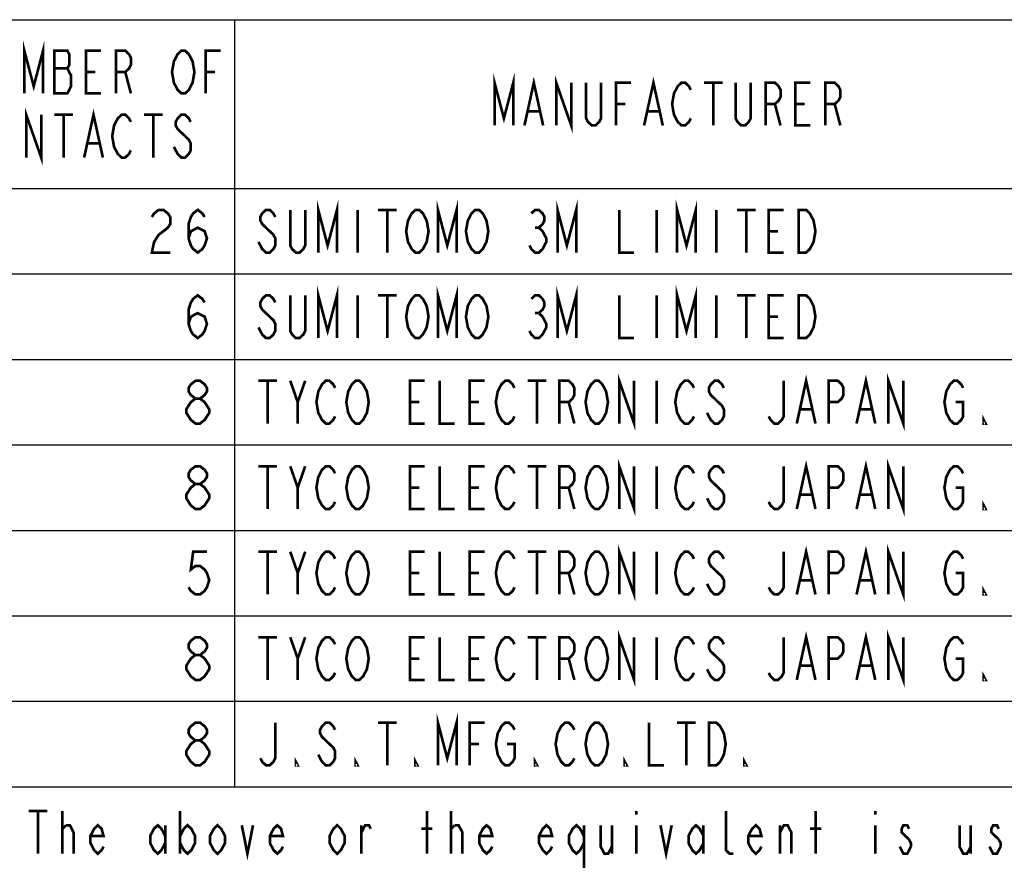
# Model space of a CAD drawing. Header units: millimetres. Extents: x 92 to 1223, y 92 to 847.
# Tile 15 of 41: x 623 to 845, y 100 to 291. Entities that reach past the tile are written whole.
import ezdxf

# ---------------------------------------------------------------- set-up
doc = ezdxf.new("R2010")
doc.units = ezdxf.units.MM
doc.header["$LTSCALE"] = 69.3
doc.layers.get('0').update_dxf_attribs({"linetype": 'CONTINUOUS'})
doc.layers.add('ALL_NOTE', color=7, linetype='CONTINUOUS')

msp = doc.modelspace()

# ---------------------------------------------------------------- linework, layer by layer
at = {"color": 2, "linetype": 'CONTINUOUS'}
for p, q in [((407.4623, 290.5647), (866.6543, 290.5647)), ((671.6543, 290.5647), (671.6543, 118.2447)), ((407.4623, 252.6447), (866.6543, 252.6447)), ((407.4623, 233.4447), (866.6543, 233.4447)), ((407.4623, 214.2447), (866.6543, 214.2447)), ((407.4623, 195.0447), (866.6543, 195.0447)), ((407.4623, 175.8447), (866.6543, 175.8447)), ((407.4623, 156.6447), (866.6543, 156.6447)), ((407.4623, 137.4447), (866.6543, 137.4447)), ((407.4623, 118.2447), (866.6543, 118.2447))]:
    msp.add_line(p, q, dxfattribs=at)
at = {"layer": 'ALL_NOTE', "color": 2, "linetype": 'CONTINUOUS', "const_width": 0.6}
for points in [[(624.4343, 274.0047), (624.4343, 283.6047), (626.5343, 275.6047), (628.6343, 283.6047), (628.6343, 274.0047)], [(631.1543, 283.6047), (631.1543, 274.0047), (634.0943, 274.0047), (634.5143, 274.8047), (634.9343, 275.6047), (634.9343, 278.0047), (634.5143, 278.8047), (634.0943, 279.6047), (634.5143, 280.4047), (634.5143, 282.8047), (634.0943, 283.6047), (631.1543, 283.6047)], [(641.6543, 274.0047), (638.2943, 274.0047), (638.2943, 283.6047), (641.6543, 283.6047)], [(645.0143, 274.0047), (645.0143, 283.6047), (647.1143, 283.6047), (647.9543, 282.8047), (648.3743, 282.0047), (648.3743, 280.4047), (647.9543, 279.6047), (647.1143, 278.8047), (645.0143, 278.8047)], [(661.8143, 275.6047), (661.3943, 274.8047), (660.5543, 274.0047), (659.7143, 274.0047), (658.8743, 274.8047), (658.4543, 275.6047), (658.0343, 276.4047), (657.6143, 278.8047), (658.0343, 281.2047), (658.4543, 282.0047), (658.8743, 282.8047), (659.7143, 283.6047), (660.5543, 283.6047), (661.3943, 282.8047), (661.8143, 282.0047), (662.2343, 281.2047), (662.6543, 278.8047), (662.2343, 276.4047), (661.8143, 275.6047)], [(665.1743, 274.0047), (665.1743, 283.6047), (668.5343, 283.6047)], [(631.1543, 279.6047), (634.0943, 279.6047)], [(638.2943, 278.8047), (640.3943, 278.8047)], [(647.1143, 278.8047), (648.3743, 274.0047)], [(665.1743, 278.8047), (667.2743, 278.8047)], [(730.0943, 266.8047), (730.0943, 276.4047), (732.1943, 268.4047), (734.2943, 276.4047), (734.2943, 266.8047)], [(736.8143, 266.8047), (738.9143, 276.4047), (741.0143, 266.8047)], [(743.9543, 266.8047), (743.9543, 276.4047), (747.3143, 266.8047), (747.3143, 276.4047)], [(754.0343, 276.4047), (754.0343, 268.4047), (753.6143, 267.6047), (752.7743, 266.8047), (751.9343, 266.8047), (751.0943, 267.6047), (750.6743, 268.4047), (750.6743, 276.4047)], [(757.3943, 266.8047), (757.3943, 276.4047), (760.7543, 276.4047)], [(763.6943, 266.8047), (765.7943, 276.4047), (767.8943, 266.8047)], [(774.1943, 268.4047), (773.7743, 267.6047), (772.9343, 266.8047), (772.0943, 266.8047), (771.2543, 267.6047), (770.8343, 268.4047), (770.4143, 269.2047), (769.9943, 271.6047), (770.4143, 274.0047), (770.8343, 274.8047), (771.2543, 275.6047), (772.0943, 276.4047), (772.9343, 276.4047), (773.7743, 275.6047), (774.1943, 274.8047)], [(777.1343, 276.4047), (781.3343, 276.4047)], [(779.2343, 276.4047), (779.2343, 266.8047)], [(787.6343, 276.4047), (787.6343, 268.4047), (787.2143, 267.6047), (786.3743, 266.8047), (785.5343, 266.8047), (784.6943, 267.6047), (784.2743, 268.4047), (784.2743, 276.4047)], [(790.9943, 266.8047), (790.9943, 276.4047), (793.0943, 276.4047), (793.9343, 275.6047), (794.3543, 274.8047), (794.3543, 273.2047), (793.9343, 272.4047), (793.0943, 271.6047), (790.9943, 271.6047)], [(801.0743, 266.8047), (797.7143, 266.8047), (797.7143, 276.4047), (801.0743, 276.4047)], [(804.4343, 266.8047), (804.4343, 276.4047), (806.5343, 276.4047), (807.3743, 275.6047), (807.7943, 274.8047), (807.7943, 273.2047), (807.3743, 272.4047), (806.5343, 271.6047), (804.4343, 271.6047)], [(624.8543, 259.6047), (624.8543, 269.2047), (628.2143, 259.6047), (628.2143, 269.2047)], [(637.8743, 259.6047), (639.9743, 269.2047), (642.0743, 259.6047)], [(737.6543, 270.0047), (740.1743, 270.0047)], [(757.3943, 271.6047), (759.4943, 271.6047)], [(764.5343, 270.0047), (767.0543, 270.0047)], [(793.0943, 271.6047), (794.3543, 266.8047)], [(797.7143, 271.6047), (799.8143, 271.6047)], [(806.5343, 271.6047), (807.7943, 266.8047)], [(631.1543, 269.2047), (635.3543, 269.2047)], [(633.2543, 269.2047), (633.2543, 259.6047)], [(648.3743, 261.2047), (647.9543, 260.4047), (647.1143, 259.6047), (646.2743, 259.6047), (645.4343, 260.4047), (645.0143, 261.2047), (644.5943, 262.0047), (644.1743, 264.4047), (644.5943, 266.8047), (645.0143, 267.6047), (645.4343, 268.4047), (646.2743, 269.2047), (647.1143, 269.2047), (647.9543, 268.4047), (648.3743, 267.6047)], [(651.3143, 269.2047), (655.5143, 269.2047)], [(653.4143, 269.2047), (653.4143, 259.6047)], [(661.8143, 267.6047), (661.3943, 268.4047), (660.5543, 269.2047), (659.7143, 269.2047), (658.8743, 268.4047), (658.4543, 267.6047), (658.4543, 266.8047), (658.8743, 266.0047), (659.7143, 265.2047), (660.5543, 264.4047), (661.3943, 263.6047), (661.8143, 262.8047), (661.8143, 261.2047), (661.3943, 260.4047), (660.5543, 259.6047), (659.7143, 259.6047), (658.8743, 260.4047), (658.4543, 261.2047), (658.0343, 262.0047)], [(638.7143, 262.8047), (641.2343, 262.8047)], [(690.4823, 238.2447), (690.4823, 247.8447), (692.5823, 239.8447), (694.6823, 247.8447), (694.6823, 238.2447)], [(717.3623, 238.2447), (717.3623, 247.8447), (719.4623, 239.8447), (721.5623, 247.8447), (721.5623, 238.2447)], [(744.2423, 238.2447), (744.2423, 247.8447), (746.3423, 239.8447), (748.4423, 247.8447), (748.4423, 238.2447)], [(771.1223, 238.2447), (771.1223, 247.8447), (773.2223, 239.8447), (775.3223, 247.8447), (775.3223, 238.2447)], [(653.0783, 246.2447), (653.5943, 247.0447), (654.6263, 247.8447), (655.6583, 247.8447), (656.6903, 247.0447), (657.2063, 246.2447), (657.2063, 244.6447), (656.6903, 243.8447), (655.6583, 243.0447), (654.6263, 242.2447), (653.5943, 240.6447), (653.0783, 238.2447), (657.2063, 238.2447)], [(661.3343, 241.4447), (661.8503, 243.0447), (663.3983, 243.8447), (664.9463, 243.0447), (665.4623, 241.4447), (664.9463, 239.8447), (664.4303, 239.0447), (663.3983, 238.2447), (662.3663, 239.0447), (661.8503, 239.8447), (661.3343, 241.4447), (661.3343, 244.6447), (661.8503, 246.2447), (662.3663, 247.0447), (663.3983, 247.8447), (664.4303, 247.0447), (664.9463, 246.2447)], [(680.8223, 246.2447), (680.4023, 247.0447), (679.5623, 247.8447), (678.7223, 247.8447), (677.8823, 247.0447), (677.4623, 246.2447), (677.4623, 245.4447), (677.8823, 244.6447), (678.7223, 243.8447), (679.5623, 243.0447), (680.4023, 242.2447), (680.8223, 241.4447), (680.8223, 239.8447), (680.4023, 239.0447), (679.5623, 238.2447), (678.7223, 238.2447), (677.8823, 239.0447), (677.4623, 239.8447), (677.0423, 240.6447)], [(687.5423, 247.8447), (687.5423, 239.8447), (687.1223, 239.0447), (686.2823, 238.2447), (685.4423, 238.2447), (684.6023, 239.0447), (684.1823, 239.8447), (684.1823, 247.8447)], [(699.3023, 247.8447), (699.3023, 238.2447)], [(703.9223, 247.8447), (708.1223, 247.8447)], [(706.0223, 247.8447), (706.0223, 238.2447)], [(714.4223, 239.8447), (714.0023, 239.0447), (713.1623, 238.2447), (712.3223, 238.2447), (711.4823, 239.0447), (711.0623, 239.8447), (710.6423, 240.6447), (710.2223, 243.0447), (710.6423, 245.4447), (711.0623, 246.2447), (711.4823, 247.0447), (712.3223, 247.8447), (713.1623, 247.8447), (714.0023, 247.0447), (714.4223, 246.2447), (714.8423, 245.4447), (715.2623, 243.0447), (714.8423, 240.6447), (714.4223, 239.8447)], [(727.8623, 239.8447), (727.4423, 239.0447), (726.6023, 238.2447), (725.7623, 238.2447), (724.9223, 239.0447), (724.5023, 239.8447), (724.0823, 240.6447), (723.6623, 243.0447), (724.0823, 245.4447), (724.5023, 246.2447), (724.9223, 247.0447), (725.7623, 247.8447), (726.6023, 247.8447), (727.4423, 247.0447), (727.8623, 246.2447), (728.2823, 245.4447), (728.7023, 243.0447), (728.2823, 240.6447), (727.8623, 239.8447)], [(738.3623, 247.0447), (739.2023, 247.8447), (740.0423, 247.8447), (740.8823, 247.0447), (741.3023, 246.2447), (741.3023, 245.4447), (740.8823, 244.6447), (740.0423, 243.8447), (740.8823, 243.0447), (741.3023, 242.2447), (741.7223, 241.4447), (741.7223, 240.6447), (741.3023, 239.8447), (740.8823, 239.0447), (740.0423, 238.2447), (739.2023, 238.2447), (738.3623, 239.0447), (737.9423, 239.8447)], [(758.1023, 247.8447), (758.1023, 238.2447), (761.4623, 238.2447)], [(766.5023, 247.8447), (766.5023, 238.2447)], [(779.9423, 247.8447), (779.9423, 238.2447)], [(784.5623, 247.8447), (788.7623, 247.8447)], [(786.6623, 247.8447), (786.6623, 238.2447)], [(795.0623, 238.2447), (791.7023, 238.2447), (791.7023, 247.8447), (795.0623, 247.8447)], [(798.4223, 247.8447), (800.1023, 247.8447), (800.9423, 247.0447), (801.3623, 246.2447), (801.7823, 245.4447), (802.2023, 243.0447), (801.7823, 240.6447), (801.3623, 239.8447), (800.9423, 239.0447), (800.1023, 238.2447), (798.4223, 238.2447), (798.4223, 247.8447)], [(739.2023, 243.8447), (740.0423, 243.8447)], [(791.7023, 243.0447), (793.8023, 243.0447)], [(690.4823, 219.0447), (690.4823, 228.6447), (692.5823, 220.6447), (694.6823, 228.6447), (694.6823, 219.0447)], [(717.3623, 219.0447), (717.3623, 228.6447), (719.4623, 220.6447), (721.5623, 228.6447), (721.5623, 219.0447)], [(744.2423, 219.0447), (744.2423, 228.6447), (746.3423, 220.6447), (748.4423, 228.6447), (748.4423, 219.0447)], [(771.1223, 219.0447), (771.1223, 228.6447), (773.2223, 220.6447), (775.3223, 228.6447), (775.3223, 219.0447)], [(661.3343, 222.2447), (661.8503, 223.8447), (663.3983, 224.6447), (664.9463, 223.8447), (665.4623, 222.2447), (664.9463, 220.6447), (664.4303, 219.8447), (663.3983, 219.0447), (662.3663, 219.8447), (661.8503, 220.6447), (661.3343, 222.2447), (661.3343, 225.4447), (661.8503, 227.0447), (662.3663, 227.8447), (663.3983, 228.6447), (664.4303, 227.8447), (664.9463, 227.0447)], [(680.8223, 227.0447), (680.4023, 227.8447), (679.5623, 228.6447), (678.7223, 228.6447), (677.8823, 227.8447), (677.4623, 227.0447), (677.4623, 226.2447), (677.8823, 225.4447), (678.7223, 224.6447), (679.5623, 223.8447), (680.4023, 223.0447), (680.8223, 222.2447), (680.8223, 220.6447), (680.4023, 219.8447), (679.5623, 219.0447), (678.7223, 219.0447), (677.8823, 219.8447), (677.4623, 220.6447), (677.0423, 221.4447)], [(687.5423, 228.6447), (687.5423, 220.6447), (687.1223, 219.8447), (686.2823, 219.0447), (685.4423, 219.0447), (684.6023, 219.8447), (684.1823, 220.6447), (684.1823, 228.6447)], [(699.3023, 228.6447), (699.3023, 219.0447)], [(703.9223, 228.6447), (708.1223, 228.6447)], [(706.0223, 228.6447), (706.0223, 219.0447)], [(714.4223, 220.6447), (714.0023, 219.8447), (713.1623, 219.0447), (712.3223, 219.0447), (711.4823, 219.8447), (711.0623, 220.6447), (710.6423, 221.4447), (710.2223, 223.8447), (710.6423, 226.2447), (711.0623, 227.0447), (711.4823, 227.8447), (712.3223, 228.6447), (713.1623, 228.6447), (714.0023, 227.8447), (714.4223, 227.0447), (714.8423, 226.2447), (715.2623, 223.8447), (714.8423, 221.4447), (714.4223, 220.6447)], [(727.8623, 220.6447), (727.4423, 219.8447), (726.6023, 219.0447), (725.7623, 219.0447), (724.9223, 219.8447), (724.5023, 220.6447), (724.0823, 221.4447), (723.6623, 223.8447), (724.0823, 226.2447), (724.5023, 227.0447), (724.9223, 227.8447), (725.7623, 228.6447), (726.6023, 228.6447), (727.4423, 227.8447), (727.8623, 227.0447), (728.2823, 226.2447), (728.7023, 223.8447), (728.2823, 221.4447), (727.8623, 220.6447)], [(738.3623, 227.8447), (739.2023, 228.6447), (740.0423, 228.6447), (740.8823, 227.8447), (741.3023, 227.0447), (741.3023, 226.2447), (740.8823, 225.4447), (740.0423, 224.6447), (740.8823, 223.8447), (741.3023, 223.0447), (741.7223, 222.2447), (741.7223, 221.4447), (741.3023, 220.6447), (740.8823, 219.8447), (740.0423, 219.0447), (739.2023, 219.0447), (738.3623, 219.8447), (737.9423, 220.6447)], [(758.1023, 228.6447), (758.1023, 219.0447), (761.4623, 219.0447)], [(766.5023, 228.6447), (766.5023, 219.0447)], [(779.9423, 228.6447), (779.9423, 219.0447)], [(784.5623, 228.6447), (788.7623, 228.6447)], [(786.6623, 228.6447), (786.6623, 219.0447)], [(795.0623, 219.0447), (791.7023, 219.0447), (791.7023, 228.6447), (795.0623, 228.6447)], [(798.4223, 228.6447), (800.1023, 228.6447), (800.9423, 227.8447), (801.3623, 227.0447), (801.7823, 226.2447), (802.2023, 223.8447), (801.7823, 221.4447), (801.3623, 220.6447), (800.9423, 219.8447), (800.1023, 219.0447), (798.4223, 219.0447), (798.4223, 228.6447)], [(739.2023, 224.6447), (740.0423, 224.6447)], [(791.7023, 223.8447), (793.8023, 223.8447)], [(758.1023, 199.8447), (758.1023, 209.4447), (761.4623, 199.8447), (761.4623, 209.4447)], [(798.0023, 199.8447), (800.1023, 209.4447), (802.2023, 199.8447)], [(811.4423, 199.8447), (813.5423, 209.4447), (815.6423, 199.8447)], [(818.5823, 199.8447), (818.5823, 209.4447), (821.9423, 199.8447), (821.9423, 209.4447)], [(662.8823, 205.4447), (661.8503, 206.2447), (661.3343, 207.0447), (661.3343, 207.8447), (661.8503, 208.6447), (662.8823, 209.4447), (663.9143, 209.4447), (664.9463, 208.6447), (665.4623, 207.8447), (665.4623, 207.0447), (664.9463, 206.2447), (663.9143, 205.4447)], [(677.0423, 209.4447), (681.2423, 209.4447)], [(679.1423, 209.4447), (679.1423, 199.8447)], [(684.1823, 209.4447), (685.8623, 204.6447), (685.8623, 199.8447)], [(685.8623, 204.6447), (687.5423, 209.4447)], [(694.2623, 201.4447), (693.8423, 200.6447), (693.0023, 199.8447), (692.1623, 199.8447), (691.3223, 200.6447), (690.9023, 201.4447), (690.4823, 202.2447), (690.0623, 204.6447), (690.4823, 207.0447), (690.9023, 207.8447), (691.3223, 208.6447), (692.1623, 209.4447), (693.0023, 209.4447), (693.8423, 208.6447), (694.2623, 207.8447)], [(700.9823, 201.4447), (700.5623, 200.6447), (699.7223, 199.8447), (698.8823, 199.8447), (698.0423, 200.6447), (697.6223, 201.4447), (697.2023, 202.2447), (696.7823, 204.6447), (697.2023, 207.0447), (697.6223, 207.8447), (698.0423, 208.6447), (698.8823, 209.4447), (699.7223, 209.4447), (700.5623, 208.6447), (700.9823, 207.8447), (701.4023, 207.0447), (701.8223, 204.6447), (701.4023, 202.2447), (700.9823, 201.4447)], [(714.4223, 199.8447), (711.0623, 199.8447), (711.0623, 209.4447), (714.4223, 209.4447)], [(717.7823, 209.4447), (717.7823, 199.8447), (721.1423, 199.8447)], [(727.8623, 199.8447), (724.5023, 199.8447), (724.5023, 209.4447), (727.8623, 209.4447)], [(734.5823, 201.4447), (734.1623, 200.6447), (733.3223, 199.8447), (732.4823, 199.8447), (731.6423, 200.6447), (731.2223, 201.4447), (730.8023, 202.2447), (730.3823, 204.6447), (730.8023, 207.0447), (731.2223, 207.8447), (731.6423, 208.6447), (732.4823, 209.4447), (733.3223, 209.4447), (734.1623, 208.6447), (734.5823, 207.8447)], [(737.5223, 209.4447), (741.7223, 209.4447)], [(739.6223, 209.4447), (739.6223, 199.8447)], [(744.6623, 199.8447), (744.6623, 209.4447), (746.7623, 209.4447), (747.6023, 208.6447), (748.0223, 207.8447), (748.0223, 206.2447), (747.6023, 205.4447), (746.7623, 204.6447), (744.6623, 204.6447)], [(754.7423, 201.4447), (754.3223, 200.6447), (753.4823, 199.8447), (752.6423, 199.8447), (751.8023, 200.6447), (751.3823, 201.4447), (750.9623, 202.2447), (750.5423, 204.6447), (750.9623, 207.0447), (751.3823, 207.8447), (751.8023, 208.6447), (752.6423, 209.4447), (753.4823, 209.4447), (754.3223, 208.6447), (754.7423, 207.8447), (755.1623, 207.0447), (755.5823, 204.6447), (755.1623, 202.2447), (754.7423, 201.4447)], [(766.5023, 209.4447), (766.5023, 199.8447)], [(774.9023, 201.4447), (774.4823, 200.6447), (773.6423, 199.8447), (772.8023, 199.8447), (771.9623, 200.6447), (771.5423, 201.4447), (771.1223, 202.2447), (770.7023, 204.6447), (771.1223, 207.0447), (771.5423, 207.8447), (771.9623, 208.6447), (772.8023, 209.4447), (773.6423, 209.4447), (774.4823, 208.6447), (774.9023, 207.8447)], [(781.6223, 207.8447), (781.2023, 208.6447), (780.3623, 209.4447), (779.5223, 209.4447), (778.6823, 208.6447), (778.2623, 207.8447), (778.2623, 207.0447), (778.6823, 206.2447), (779.5223, 205.4447), (780.3623, 204.6447), (781.2023, 203.8447), (781.6223, 203.0447), (781.6223, 201.4447), (781.2023, 200.6447), (780.3623, 199.8447), (779.5223, 199.8447), (778.6823, 200.6447), (778.2623, 201.4447), (777.8423, 202.2447)], [(795.0623, 209.4447), (795.0623, 201.4447), (794.6423, 200.6447), (793.8023, 199.8447), (792.9623, 199.8447), (792.1223, 200.6447), (791.7023, 201.4447)], [(805.1423, 199.8447), (805.1423, 209.4447), (807.2423, 209.4447), (808.0823, 208.6447), (808.5023, 207.8447), (808.5023, 206.2447), (808.0823, 205.4447), (807.2423, 204.6447), (805.1423, 204.6447)], [(833.7023, 204.6447), (835.3823, 204.6447), (835.3823, 201.4447), (834.9623, 200.6447), (834.1223, 199.8447), (833.2823, 199.8447), (832.4423, 200.6447), (832.0223, 201.4447), (831.6023, 202.2447), (831.1823, 204.6447), (831.6023, 207.0447), (832.0223, 207.8447), (832.4423, 208.6447), (833.2823, 209.4447), (834.1223, 209.4447), (834.9623, 208.6447), (835.3823, 207.8447)], [(662.8823, 199.8447), (661.8503, 200.6447), (661.3343, 201.4447), (660.8183, 202.2447), (660.8183, 203.0447), (661.3343, 203.8447), (661.8503, 204.6447), (662.8823, 205.4447), (663.9143, 205.4447), (664.9463, 204.6447), (665.4623, 203.8447), (665.9783, 203.0447), (665.9783, 202.2447), (665.4623, 201.4447), (664.9463, 200.6447), (663.9143, 199.8447), (662.8823, 199.8447)], [(711.0623, 204.6447), (713.1623, 204.6447)], [(724.5023, 204.6447), (726.6023, 204.6447)], [(746.7623, 204.6447), (748.0223, 199.8447)], [(798.8423, 203.0447), (801.3623, 203.0447)], [(812.2823, 203.0447), (814.8023, 203.0447)], [(840.4223, 199.8447), (840.0023, 199.8447), (840.0023, 200.6447), (840.4223, 199.8447)], [(662.8823, 186.2447), (661.8503, 187.0447), (661.3343, 187.8447), (661.3343, 188.6447), (661.8503, 189.4447), (662.8823, 190.2447), (663.9143, 190.2447), (664.9463, 189.4447), (665.4623, 188.6447), (665.4623, 187.8447), (664.9463, 187.0447), (663.9143, 186.2447)], [(677.0423, 190.2447), (681.2423, 190.2447)], [(679.1423, 190.2447), (679.1423, 180.6447)], [(684.1823, 190.2447), (685.8623, 185.4447), (685.8623, 180.6447)], [(685.8623, 185.4447), (687.5423, 190.2447)], [(694.2623, 182.2447), (693.8423, 181.4447), (693.0023, 180.6447), (692.1623, 180.6447), (691.3223, 181.4447), (690.9023, 182.2447), (690.4823, 183.0447), (690.0623, 185.4447), (690.4823, 187.8447), (690.9023, 188.6447), (691.3223, 189.4447), (692.1623, 190.2447), (693.0023, 190.2447), (693.8423, 189.4447), (694.2623, 188.6447)], [(700.9823, 182.2447), (700.5623, 181.4447), (699.7223, 180.6447), (698.8823, 180.6447), (698.0423, 181.4447), (697.6223, 182.2447), (697.2023, 183.0447), (696.7823, 185.4447), (697.2023, 187.8447), (697.6223, 188.6447), (698.0423, 189.4447), (698.8823, 190.2447), (699.7223, 190.2447), (700.5623, 189.4447), (700.9823, 188.6447), (701.4023, 187.8447), (701.8223, 185.4447), (701.4023, 183.0447), (700.9823, 182.2447)], [(714.4223, 180.6447), (711.0623, 180.6447), (711.0623, 190.2447), (714.4223, 190.2447)], [(717.7823, 190.2447), (717.7823, 180.6447), (721.1423, 180.6447)], [(727.8623, 180.6447), (724.5023, 180.6447), (724.5023, 190.2447), (727.8623, 190.2447)], [(734.5823, 182.2447), (734.1623, 181.4447), (733.3223, 180.6447), (732.4823, 180.6447), (731.6423, 181.4447), (731.2223, 182.2447), (730.8023, 183.0447), (730.3823, 185.4447), (730.8023, 187.8447), (731.2223, 188.6447), (731.6423, 189.4447), (732.4823, 190.2447), (733.3223, 190.2447), (734.1623, 189.4447), (734.5823, 188.6447)], [(737.5223, 190.2447), (741.7223, 190.2447)], [(739.6223, 190.2447), (739.6223, 180.6447)], [(744.6623, 180.6447), (744.6623, 190.2447), (746.7623, 190.2447), (747.6023, 189.4447), (748.0223, 188.6447), (748.0223, 187.0447), (747.6023, 186.2447), (746.7623, 185.4447), (744.6623, 185.4447)], [(754.7423, 182.2447), (754.3223, 181.4447), (753.4823, 180.6447), (752.6423, 180.6447), (751.8023, 181.4447), (751.3823, 182.2447), (750.9623, 183.0447), (750.5423, 185.4447), (750.9623, 187.8447), (751.3823, 188.6447), (751.8023, 189.4447), (752.6423, 190.2447), (753.4823, 190.2447), (754.3223, 189.4447), (754.7423, 188.6447), (755.1623, 187.8447), (755.5823, 185.4447), (755.1623, 183.0447), (754.7423, 182.2447)], [(758.1023, 180.6447), (758.1023, 190.2447), (761.4623, 180.6447), (761.4623, 190.2447)], [(766.5023, 190.2447), (766.5023, 180.6447)], [(774.9023, 182.2447), (774.4823, 181.4447), (773.6423, 180.6447), (772.8023, 180.6447), (771.9623, 181.4447), (771.5423, 182.2447), (771.1223, 183.0447), (770.7023, 185.4447), (771.1223, 187.8447), (771.5423, 188.6447), (771.9623, 189.4447), (772.8023, 190.2447), (773.6423, 190.2447), (774.4823, 189.4447), (774.9023, 188.6447)], [(781.6223, 188.6447), (781.2023, 189.4447), (780.3623, 190.2447), (779.5223, 190.2447), (778.6823, 189.4447), (778.2623, 188.6447), (778.2623, 187.8447), (778.6823, 187.0447), (779.5223, 186.2447), (780.3623, 185.4447), (781.2023, 184.6447), (781.6223, 183.8447), (781.6223, 182.2447), (781.2023, 181.4447), (780.3623, 180.6447), (779.5223, 180.6447), (778.6823, 181.4447), (778.2623, 182.2447), (777.8423, 183.0447)], [(795.0623, 190.2447), (795.0623, 182.2447), (794.6423, 181.4447), (793.8023, 180.6447), (792.9623, 180.6447), (792.1223, 181.4447), (791.7023, 182.2447)], [(798.0023, 180.6447), (800.1023, 190.2447), (802.2023, 180.6447)], [(805.1423, 180.6447), (805.1423, 190.2447), (807.2423, 190.2447), (808.0823, 189.4447), (808.5023, 188.6447), (808.5023, 187.0447), (808.0823, 186.2447), (807.2423, 185.4447), (805.1423, 185.4447)], [(811.4423, 180.6447), (813.5423, 190.2447), (815.6423, 180.6447)], [(818.5823, 180.6447), (818.5823, 190.2447), (821.9423, 180.6447), (821.9423, 190.2447)], [(833.7023, 185.4447), (835.3823, 185.4447), (835.3823, 182.2447), (834.9623, 181.4447), (834.1223, 180.6447), (833.2823, 180.6447), (832.4423, 181.4447), (832.0223, 182.2447), (831.6023, 183.0447), (831.1823, 185.4447), (831.6023, 187.8447), (832.0223, 188.6447), (832.4423, 189.4447), (833.2823, 190.2447), (834.1223, 190.2447), (834.9623, 189.4447), (835.3823, 188.6447)], [(662.8823, 180.6447), (661.8503, 181.4447), (661.3343, 182.2447), (660.8183, 183.0447), (660.8183, 183.8447), (661.3343, 184.6447), (661.8503, 185.4447), (662.8823, 186.2447), (663.9143, 186.2447), (664.9463, 185.4447), (665.4623, 184.6447), (665.9783, 183.8447), (665.9783, 183.0447), (665.4623, 182.2447), (664.9463, 181.4447), (663.9143, 180.6447), (662.8823, 180.6447)], [(711.0623, 185.4447), (713.1623, 185.4447)], [(724.5023, 185.4447), (726.6023, 185.4447)], [(746.7623, 185.4447), (748.0223, 180.6447)], [(798.8423, 183.8447), (801.3623, 183.8447)], [(812.2823, 183.8447), (814.8023, 183.8447)], [(840.4223, 180.6447), (840.0023, 180.6447), (840.0023, 181.4447), (840.4223, 180.6447)], [(758.1023, 161.4447), (758.1023, 171.0447), (761.4623, 161.4447), (761.4623, 171.0447)], [(818.5823, 161.4447), (818.5823, 171.0447), (821.9423, 161.4447), (821.9423, 171.0447)], [(665.4623, 171.0447), (662.3663, 171.0447), (661.8503, 167.0447), (662.8823, 167.8447), (663.9143, 167.8447), (664.9463, 167.0447), (665.4623, 166.2447), (665.9783, 164.6447), (665.4623, 163.0447), (664.9463, 162.2447), (663.9143, 161.4447), (662.8823, 161.4447), (661.8503, 162.2447), (661.3343, 163.0447)], [(677.0423, 171.0447), (681.2423, 171.0447)], [(679.1423, 171.0447), (679.1423, 161.4447)], [(684.1823, 171.0447), (685.8623, 166.2447), (685.8623, 161.4447)], [(685.8623, 166.2447), (687.5423, 171.0447)], [(694.2623, 163.0447), (693.8423, 162.2447), (693.0023, 161.4447), (692.1623, 161.4447), (691.3223, 162.2447), (690.9023, 163.0447), (690.4823, 163.8447), (690.0623, 166.2447), (690.4823, 168.6447), (690.9023, 169.4447), (691.3223, 170.2447), (692.1623, 171.0447), (693.0023, 171.0447), (693.8423, 170.2447), (694.2623, 169.4447)], [(700.9823, 163.0447), (700.5623, 162.2447), (699.7223, 161.4447), (698.8823, 161.4447), (698.0423, 162.2447), (697.6223, 163.0447), (697.2023, 163.8447), (696.7823, 166.2447), (697.2023, 168.6447), (697.6223, 169.4447), (698.0423, 170.2447), (698.8823, 171.0447), (699.7223, 171.0447), (700.5623, 170.2447), (700.9823, 169.4447), (701.4023, 168.6447), (701.8223, 166.2447), (701.4023, 163.8447), (700.9823, 163.0447)], [(714.4223, 161.4447), (711.0623, 161.4447), (711.0623, 171.0447), (714.4223, 171.0447)], [(717.7823, 171.0447), (717.7823, 161.4447), (721.1423, 161.4447)], [(727.8623, 161.4447), (724.5023, 161.4447), (724.5023, 171.0447), (727.8623, 171.0447)], [(734.5823, 163.0447), (734.1623, 162.2447), (733.3223, 161.4447), (732.4823, 161.4447), (731.6423, 162.2447), (731.2223, 163.0447), (730.8023, 163.8447), (730.3823, 166.2447), (730.8023, 168.6447), (731.2223, 169.4447), (731.6423, 170.2447), (732.4823, 171.0447), (733.3223, 171.0447), (734.1623, 170.2447), (734.5823, 169.4447)], [(737.5223, 171.0447), (741.7223, 171.0447)], [(739.6223, 171.0447), (739.6223, 161.4447)], [(744.6623, 161.4447), (744.6623, 171.0447), (746.7623, 171.0447), (747.6023, 170.2447), (748.0223, 169.4447), (748.0223, 167.8447), (747.6023, 167.0447), (746.7623, 166.2447), (744.6623, 166.2447)], [(754.7423, 163.0447), (754.3223, 162.2447), (753.4823, 161.4447), (752.6423, 161.4447), (751.8023, 162.2447), (751.3823, 163.0447), (750.9623, 163.8447), (750.5423, 166.2447), (750.9623, 168.6447), (751.3823, 169.4447), (751.8023, 170.2447), (752.6423, 171.0447), (753.4823, 171.0447), (754.3223, 170.2447), (754.7423, 169.4447), (755.1623, 168.6447), (755.5823, 166.2447), (755.1623, 163.8447), (754.7423, 163.0447)], [(766.5023, 171.0447), (766.5023, 161.4447)], [(774.9023, 163.0447), (774.4823, 162.2447), (773.6423, 161.4447), (772.8023, 161.4447), (771.9623, 162.2447), (771.5423, 163.0447), (771.1223, 163.8447), (770.7023, 166.2447), (771.1223, 168.6447), (771.5423, 169.4447), (771.9623, 170.2447), (772.8023, 171.0447), (773.6423, 171.0447), (774.4823, 170.2447), (774.9023, 169.4447)], [(781.6223, 169.4447), (781.2023, 170.2447), (780.3623, 171.0447), (779.5223, 171.0447), (778.6823, 170.2447), (778.2623, 169.4447), (778.2623, 168.6447), (778.6823, 167.8447), (779.5223, 167.0447), (780.3623, 166.2447), (781.2023, 165.4447), (781.6223, 164.6447), (781.6223, 163.0447), (781.2023, 162.2447), (780.3623, 161.4447), (779.5223, 161.4447), (778.6823, 162.2447), (778.2623, 163.0447), (777.8423, 163.8447)], [(795.0623, 171.0447), (795.0623, 163.0447), (794.6423, 162.2447), (793.8023, 161.4447), (792.9623, 161.4447), (792.1223, 162.2447), (791.7023, 163.0447)], [(798.0023, 161.4447), (800.1023, 171.0447), (802.2023, 161.4447)], [(805.1423, 161.4447), (805.1423, 171.0447), (807.2423, 171.0447), (808.0823, 170.2447), (808.5023, 169.4447), (808.5023, 167.8447), (808.0823, 167.0447), (807.2423, 166.2447), (805.1423, 166.2447)], [(811.4423, 161.4447), (813.5423, 171.0447), (815.6423, 161.4447)], [(833.7023, 166.2447), (835.3823, 166.2447), (835.3823, 163.0447), (834.9623, 162.2447), (834.1223, 161.4447), (833.2823, 161.4447), (832.4423, 162.2447), (832.0223, 163.0447), (831.6023, 163.8447), (831.1823, 166.2447), (831.6023, 168.6447), (832.0223, 169.4447), (832.4423, 170.2447), (833.2823, 171.0447), (834.1223, 171.0447), (834.9623, 170.2447), (835.3823, 169.4447)], [(711.0623, 166.2447), (713.1623, 166.2447)], [(724.5023, 166.2447), (726.6023, 166.2447)], [(746.7623, 166.2447), (748.0223, 161.4447)], [(798.8423, 164.6447), (801.3623, 164.6447)], [(812.2823, 164.6447), (814.8023, 164.6447)], [(840.4223, 161.4447), (840.0023, 161.4447), (840.0023, 162.2447), (840.4223, 161.4447)], [(758.1023, 142.2447), (758.1023, 151.8447), (761.4623, 142.2447), (761.4623, 151.8447)], [(798.0023, 142.2447), (800.1023, 151.8447), (802.2023, 142.2447)], [(811.4423, 142.2447), (813.5423, 151.8447), (815.6423, 142.2447)], [(818.5823, 142.2447), (818.5823, 151.8447), (821.9423, 142.2447), (821.9423, 151.8447)], [(662.8823, 147.8447), (661.8503, 148.6447), (661.3343, 149.4447), (661.3343, 150.2447), (661.8503, 151.0447), (662.8823, 151.8447), (663.9143, 151.8447), (664.9463, 151.0447), (665.4623, 150.2447), (665.4623, 149.4447), (664.9463, 148.6447), (663.9143, 147.8447)], [(677.0423, 151.8447), (681.2423, 151.8447)], [(679.1423, 151.8447), (679.1423, 142.2447)], [(684.1823, 151.8447), (685.8623, 147.0447), (685.8623, 142.2447)], [(685.8623, 147.0447), (687.5423, 151.8447)], [(694.2623, 143.8447), (693.8423, 143.0447), (693.0023, 142.2447), (692.1623, 142.2447), (691.3223, 143.0447), (690.9023, 143.8447), (690.4823, 144.6447), (690.0623, 147.0447), (690.4823, 149.4447), (690.9023, 150.2447), (691.3223, 151.0447), (692.1623, 151.8447), (693.0023, 151.8447), (693.8423, 151.0447), (694.2623, 150.2447)], [(700.9823, 143.8447), (700.5623, 143.0447), (699.7223, 142.2447), (698.8823, 142.2447), (698.0423, 143.0447), (697.6223, 143.8447), (697.2023, 144.6447), (696.7823, 147.0447), (697.2023, 149.4447), (697.6223, 150.2447), (698.0423, 151.0447), (698.8823, 151.8447), (699.7223, 151.8447), (700.5623, 151.0447), (700.9823, 150.2447), (701.4023, 149.4447), (701.8223, 147.0447), (701.4023, 144.6447), (700.9823, 143.8447)], [(714.4223, 142.2447), (711.0623, 142.2447), (711.0623, 151.8447), (714.4223, 151.8447)], [(717.7823, 151.8447), (717.7823, 142.2447), (721.1423, 142.2447)], [(727.8623, 142.2447), (724.5023, 142.2447), (724.5023, 151.8447), (727.8623, 151.8447)], [(734.5823, 143.8447), (734.1623, 143.0447), (733.3223, 142.2447), (732.4823, 142.2447), (731.6423, 143.0447), (731.2223, 143.8447), (730.8023, 144.6447), (730.3823, 147.0447), (730.8023, 149.4447), (731.2223, 150.2447), (731.6423, 151.0447), (732.4823, 151.8447), (733.3223, 151.8447), (734.1623, 151.0447), (734.5823, 150.2447)], [(737.5223, 151.8447), (741.7223, 151.8447)], [(739.6223, 151.8447), (739.6223, 142.2447)], [(744.6623, 142.2447), (744.6623, 151.8447), (746.7623, 151.8447), (747.6023, 151.0447), (748.0223, 150.2447), (748.0223, 148.6447), (747.6023, 147.8447), (746.7623, 147.0447), (744.6623, 147.0447)], [(754.7423, 143.8447), (754.3223, 143.0447), (753.4823, 142.2447), (752.6423, 142.2447), (751.8023, 143.0447), (751.3823, 143.8447), (750.9623, 144.6447), (750.5423, 147.0447), (750.9623, 149.4447), (751.3823, 150.2447), (751.8023, 151.0447), (752.6423, 151.8447), (753.4823, 151.8447), (754.3223, 151.0447), (754.7423, 150.2447), (755.1623, 149.4447), (755.5823, 147.0447), (755.1623, 144.6447), (754.7423, 143.8447)], [(766.5023, 151.8447), (766.5023, 142.2447)], [(774.9023, 143.8447), (774.4823, 143.0447), (773.6423, 142.2447), (772.8023, 142.2447), (771.9623, 143.0447), (771.5423, 143.8447), (771.1223, 144.6447), (770.7023, 147.0447), (771.1223, 149.4447), (771.5423, 150.2447), (771.9623, 151.0447), (772.8023, 151.8447), (773.6423, 151.8447), (774.4823, 151.0447), (774.9023, 150.2447)], [(781.6223, 150.2447), (781.2023, 151.0447), (780.3623, 151.8447), (779.5223, 151.8447), (778.6823, 151.0447), (778.2623, 150.2447), (778.2623, 149.4447), (778.6823, 148.6447), (779.5223, 147.8447), (780.3623, 147.0447), (781.2023, 146.2447), (781.6223, 145.4447), (781.6223, 143.8447), (781.2023, 143.0447), (780.3623, 142.2447), (779.5223, 142.2447), (778.6823, 143.0447), (778.2623, 143.8447), (777.8423, 144.6447)], [(795.0623, 151.8447), (795.0623, 143.8447), (794.6423, 143.0447), (793.8023, 142.2447), (792.9623, 142.2447), (792.1223, 143.0447), (791.7023, 143.8447)], [(805.1423, 142.2447), (805.1423, 151.8447), (807.2423, 151.8447), (808.0823, 151.0447), (808.5023, 150.2447), (808.5023, 148.6447), (808.0823, 147.8447), (807.2423, 147.0447), (805.1423, 147.0447)], [(833.7023, 147.0447), (835.3823, 147.0447), (835.3823, 143.8447), (834.9623, 143.0447), (834.1223, 142.2447), (833.2823, 142.2447), (832.4423, 143.0447), (832.0223, 143.8447), (831.6023, 144.6447), (831.1823, 147.0447), (831.6023, 149.4447), (832.0223, 150.2447), (832.4423, 151.0447), (833.2823, 151.8447), (834.1223, 151.8447), (834.9623, 151.0447), (835.3823, 150.2447)], [(662.8823, 142.2447), (661.8503, 143.0447), (661.3343, 143.8447), (660.8183, 144.6447), (660.8183, 145.4447), (661.3343, 146.2447), (661.8503, 147.0447), (662.8823, 147.8447), (663.9143, 147.8447), (664.9463, 147.0447), (665.4623, 146.2447), (665.9783, 145.4447), (665.9783, 144.6447), (665.4623, 143.8447), (664.9463, 143.0447), (663.9143, 142.2447), (662.8823, 142.2447)], [(711.0623, 147.0447), (713.1623, 147.0447)], [(724.5023, 147.0447), (726.6023, 147.0447)], [(746.7623, 147.0447), (748.0223, 142.2447)], [(798.8423, 145.4447), (801.3623, 145.4447)], [(812.2823, 145.4447), (814.8023, 145.4447)], [(840.4223, 142.2447), (840.0023, 142.2447), (840.0023, 143.0447), (840.4223, 142.2447)], [(717.3623, 123.0447), (717.3623, 132.6447), (719.4623, 124.6447), (721.5623, 132.6447), (721.5623, 123.0447)], [(662.8823, 128.6447), (661.8503, 129.4447), (661.3343, 130.2447), (661.3343, 131.0447), (661.8503, 131.8447), (662.8823, 132.6447), (663.9143, 132.6447), (664.9463, 131.8447), (665.4623, 131.0447), (665.4623, 130.2447), (664.9463, 129.4447), (663.9143, 128.6447)], [(680.8223, 132.6447), (680.8223, 124.6447), (680.4023, 123.8447), (679.5623, 123.0447), (678.7223, 123.0447), (677.8823, 123.8447), (677.4623, 124.6447)], [(694.2623, 131.0447), (693.8423, 131.8447), (693.0023, 132.6447), (692.1623, 132.6447), (691.3223, 131.8447), (690.9023, 131.0447), (690.9023, 130.2447), (691.3223, 129.4447), (692.1623, 128.6447), (693.0023, 127.8447), (693.8423, 127.0447), (694.2623, 126.2447), (694.2623, 124.6447), (693.8423, 123.8447), (693.0023, 123.0447), (692.1623, 123.0447), (691.3223, 123.8447), (690.9023, 124.6447), (690.4823, 125.4447)], [(703.9223, 132.6447), (708.1223, 132.6447)], [(706.0223, 132.6447), (706.0223, 123.0447)], [(724.5023, 123.0447), (724.5023, 132.6447), (727.8623, 132.6447)], [(732.9023, 127.8447), (734.5823, 127.8447), (734.5823, 124.6447), (734.1623, 123.8447), (733.3223, 123.0447), (732.4823, 123.0447), (731.6423, 123.8447), (731.2223, 124.6447), (730.8023, 125.4447), (730.3823, 127.8447), (730.8023, 130.2447), (731.2223, 131.0447), (731.6423, 131.8447), (732.4823, 132.6447), (733.3223, 132.6447), (734.1623, 131.8447), (734.5823, 131.0447)], [(748.0223, 124.6447), (747.6023, 123.8447), (746.7623, 123.0447), (745.9223, 123.0447), (745.0823, 123.8447), (744.6623, 124.6447), (744.2423, 125.4447), (743.8223, 127.8447), (744.2423, 130.2447), (744.6623, 131.0447), (745.0823, 131.8447), (745.9223, 132.6447), (746.7623, 132.6447), (747.6023, 131.8447), (748.0223, 131.0447)], [(754.7423, 124.6447), (754.3223, 123.8447), (753.4823, 123.0447), (752.6423, 123.0447), (751.8023, 123.8447), (751.3823, 124.6447), (750.9623, 125.4447), (750.5423, 127.8447), (750.9623, 130.2447), (751.3823, 131.0447), (751.8023, 131.8447), (752.6423, 132.6447), (753.4823, 132.6447), (754.3223, 131.8447), (754.7423, 131.0447), (755.1623, 130.2447), (755.5823, 127.8447), (755.1623, 125.4447), (754.7423, 124.6447)], [(764.8223, 132.6447), (764.8223, 123.0447), (768.1823, 123.0447)], [(771.1223, 132.6447), (775.3223, 132.6447)], [(773.2223, 132.6447), (773.2223, 123.0447)], [(778.2623, 132.6447), (779.9423, 132.6447), (780.7823, 131.8447), (781.2023, 131.0447), (781.6223, 130.2447), (782.0423, 127.8447), (781.6223, 125.4447), (781.2023, 124.6447), (780.7823, 123.8447), (779.9423, 123.0447), (778.2623, 123.0447), (778.2623, 132.6447)], [(662.8823, 123.0447), (661.8503, 123.8447), (661.3343, 124.6447), (660.8183, 125.4447), (660.8183, 126.2447), (661.3343, 127.0447), (661.8503, 127.8447), (662.8823, 128.6447), (663.9143, 128.6447), (664.9463, 127.8447), (665.4623, 127.0447), (665.9783, 126.2447), (665.9783, 125.4447), (665.4623, 124.6447), (664.9463, 123.8447), (663.9143, 123.0447), (662.8823, 123.0447)], [(724.5023, 127.8447), (726.6023, 127.8447)], [(685.8623, 123.0447), (685.4423, 123.0447), (685.4423, 123.8447), (685.8623, 123.0447)], [(699.3023, 123.0447), (698.8823, 123.0447), (698.8823, 123.8447), (699.3023, 123.0447)], [(712.7423, 123.0447), (712.3223, 123.0447), (712.3223, 123.8447), (712.7423, 123.0447)], [(739.6223, 123.0447), (739.2023, 123.0447), (739.2023, 123.8447), (739.6223, 123.0447)], [(759.7823, 123.0447), (759.3623, 123.0447), (759.3623, 123.8447), (759.7823, 123.0447)], [(786.6623, 123.0447), (786.2423, 123.0447), (786.2423, 123.8447), (786.6623, 123.0447)], [(625.4187, 112.7965), (629.6187, 112.7965)], [(627.5187, 112.7965), (627.5187, 103.1965)], [(632.9787, 103.1965), (632.9787, 112.7965)], [(659.4387, 112.7965), (659.4387, 103.1965)], [(714.8787, 103.1965), (714.8787, 112.7965)], [(720.3387, 103.1965), (720.3387, 112.7965)], [(761.9187, 112.7965), (761.9187, 111.9965)], [(783.7588, 103.1965), (782.9187, 103.1965), (782.0787, 103.9965), (782.0787, 112.7965)], [(802.2387, 103.1965), (802.2387, 112.7965)], [(815.6787, 112.7965), (815.6787, 111.9965)], [(632.9787, 108.7965), (633.8187, 109.5965)], [(633.8187, 109.5965), (634.6587, 109.5965), (635.4987, 107.9965), (635.4987, 103.1965)], [(642.2187, 104.7965), (641.7987, 103.9965), (640.9587, 103.1965), (640.1187, 103.9965), (639.2787, 105.5965), (639.2787, 107.1965), (640.1187, 108.7965), (640.9587, 109.5965), (641.7987, 108.7965), (642.2187, 107.1965), (639.2787, 107.1965)], [(656.0787, 105.5965), (655.2388, 103.9965), (654.3987, 103.1965), (653.5587, 103.9965), (652.7188, 105.5965), (652.7188, 107.1965), (653.5587, 108.7965), (654.3987, 109.5965), (655.2388, 108.7965), (656.0787, 107.1965)], [(656.0787, 109.5965), (656.0787, 103.1965)], [(659.4387, 107.1965), (660.2788, 108.7965), (661.1187, 109.5965), (661.9587, 108.7965), (662.7988, 107.1965), (662.7988, 105.5965), (661.9587, 103.9965), (661.1187, 103.1965), (660.2788, 103.9965), (659.4387, 105.5965)], [(669.5187, 105.5965), (668.6787, 103.9965), (667.8388, 103.1965), (666.9987, 103.9965), (666.1587, 105.5965), (666.1587, 107.1965), (666.9987, 108.7965), (667.8388, 109.5965), (668.6787, 108.7965), (669.5187, 107.1965), (669.5187, 105.5965)], [(673.2987, 109.5965), (674.5587, 103.1965), (675.8187, 109.5965)], [(682.5387, 104.7965), (682.1187, 103.9965), (681.2787, 103.1965), (680.4388, 103.9965), (679.5987, 105.5965), (679.5987, 107.1965), (680.4388, 108.7965), (681.2787, 109.5965), (682.1187, 108.7965), (682.5387, 107.1965), (679.5987, 107.1965)], [(696.3987, 105.5965), (695.5588, 103.9965), (694.7187, 103.1965), (693.8787, 103.9965), (693.0388, 105.5965), (693.0388, 107.1965), (693.8787, 108.7965), (694.7187, 109.5965), (695.5588, 108.7965), (696.3987, 107.1965), (696.3987, 105.5965)], [(700.1787, 103.1965), (700.1787, 109.5965)], [(700.1787, 107.9965), (701.0187, 109.5965), (701.8588, 109.5965), (702.2787, 108.7965)], [(713.6187, 108.7965), (716.1387, 108.7965)], [(720.3387, 108.7965), (721.1787, 109.5965)], [(721.1787, 109.5965), (722.0188, 109.5965), (722.8587, 107.9965), (722.8587, 103.1965)], [(729.5788, 104.7965), (729.1587, 103.9965), (728.3188, 103.1965), (727.4787, 103.9965), (726.6387, 105.5965), (726.6387, 107.1965), (727.4787, 108.7965), (728.3188, 109.5965), (729.1587, 108.7965), (729.5788, 107.1965), (726.6387, 107.1965)], [(743.0187, 104.7965), (742.5987, 103.9965), (741.7587, 103.1965), (740.9188, 103.9965), (740.0787, 105.5965), (740.0787, 107.1965), (740.9188, 108.7965), (741.7587, 109.5965), (742.5987, 108.7965), (743.0187, 107.1965), (740.0787, 107.1965)], [(750.1587, 105.5965), (749.3187, 103.9965), (748.4788, 103.1965), (747.6387, 103.9965), (746.7987, 105.5965), (746.7987, 107.1965), (747.6387, 108.7965), (748.4788, 109.5965), (749.3187, 108.7965), (750.1587, 107.1965)], [(750.1587, 109.5965), (750.1587, 99.9965)], [(753.9387, 109.5965), (753.9387, 104.7965), (754.7788, 103.1965), (755.6187, 103.1965), (756.4587, 104.7965)], [(756.4587, 109.5965), (756.4587, 103.1965)], [(761.9187, 109.5965), (761.9187, 103.1965)], [(767.3788, 109.5965), (768.6388, 103.1965), (769.8988, 109.5965)], [(777.0387, 105.5965), (776.1988, 103.9965), (775.3587, 103.1965), (774.5187, 103.9965), (773.6788, 105.5965), (773.6788, 107.1965), (774.5187, 108.7965), (775.3587, 109.5965), (776.1988, 108.7965), (777.0387, 107.1965)], [(777.0387, 109.5965), (777.0387, 103.1965)], [(790.0588, 104.7965), (789.6387, 103.9965), (788.7988, 103.1965), (787.9587, 103.9965), (787.1187, 105.5965), (787.1187, 107.1965), (787.9587, 108.7965), (788.7988, 109.5965), (789.6387, 108.7965), (790.0588, 107.1965), (787.1187, 107.1965)], [(794.2587, 103.1965), (794.2587, 109.5965)], [(794.2587, 107.9965), (795.0988, 109.5965), (795.9387, 109.5965), (796.7787, 107.9965), (796.7787, 103.1965)], [(800.9787, 108.7965), (803.4987, 108.7965)], [(815.6787, 109.5965), (815.6787, 103.1965)], [(823.2387, 108.7965), (822.8188, 109.5965), (821.9787, 109.5965), (821.5588, 108.7965), (821.5588, 107.9965), (823.2387, 106.3965)], [(834.5787, 109.5965), (834.5787, 104.7965), (835.4188, 103.1965), (836.2587, 103.1965), (837.0987, 104.7965)], [(837.0987, 109.5965), (837.0987, 103.1965)], [(843.3987, 108.7965), (842.9788, 109.5965), (842.1387, 109.5965), (841.7188, 108.7965), (841.7188, 107.9965), (843.3987, 106.3965)], [(823.2387, 106.3965), (823.6587, 105.5965), (823.6587, 104.7965)], [(843.3987, 106.3965), (843.8187, 105.5965), (843.8187, 104.7965)], [(823.6587, 104.7965), (822.8188, 103.1965), (821.9787, 103.1965), (821.5588, 103.9965), (821.1387, 104.7965)], [(843.8187, 104.7965), (842.9788, 103.1965), (842.1387, 103.1965), (841.7188, 103.9965), (841.2987, 104.7965)]]:
    msp.add_lwpolyline(points, dxfattribs=at)

doc.saveas('drawing.dxf')
